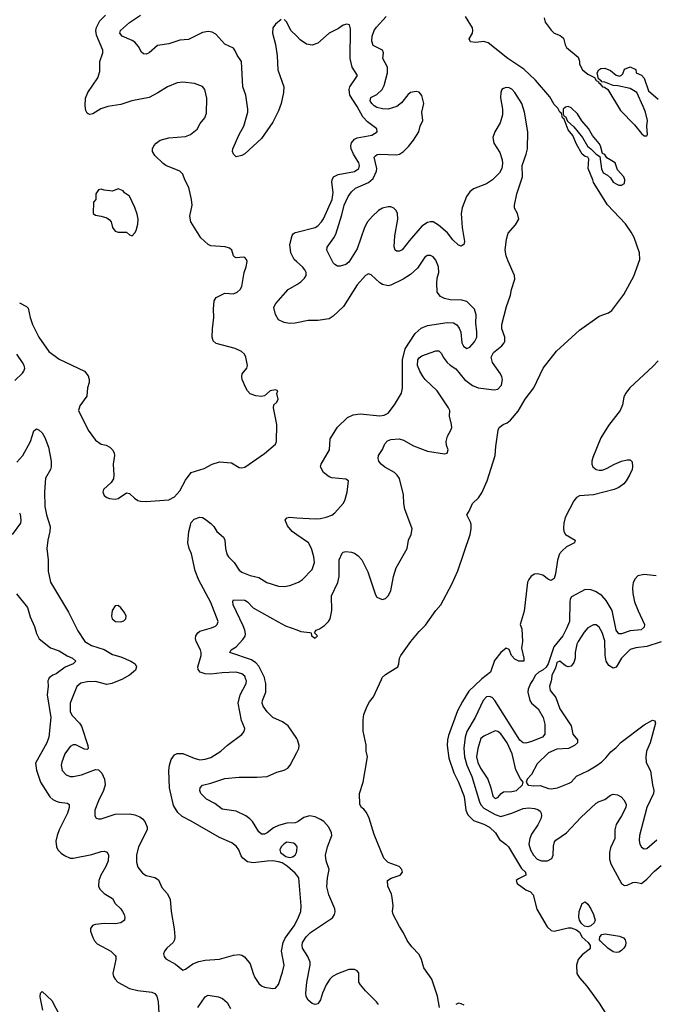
# Model space of a CAD drawing. Header units: inches. Extents: x 1839270 to 1929235, y 762242 to 910350.
# Tile 188 of 256: x 1888030 to 1892549, y 827692 to 834687. Entities that reach past the tile are written whole.
import ezdxf

# ---------------------------------------------------------------- set-up
doc = ezdxf.new("R2010")
doc.units = ezdxf.units.IN
doc.header["$MEASUREMENT"] = 0
for name, color, linetype in [('B8882', 7, 'Continuous'), ('B8883', 7, 'Continuous'), ('B8892', 7, 'Continuous'), ('B8893', 7, 'Continuous')]:
    doc.layers.add(name, color=color, linetype=linetype)

msp = doc.modelspace()

# ---------------------------------------------------------------- linework, layer by layer
at = {"layer": 'B8882', "color": 5}
for points, elevation in [([(1888235.7, 830000), (1888230.7, 829990), (1888232.7, 829952.7), (1888224.9, 829890), (1888251.9, 829730), (1888237.5, 829590), (1888222.7, 829550), (1888143.8, 829403.8), (1888150, 829354), (1888178.9, 829270), (1888244.4, 829164.4), (1888266.2, 829146.2), (1888290, 829135.6), (1888311.9, 829128.1), (1888370, 829121.3), (1888382.4, 829110), (1888382.7, 829090), (1888371, 829050), (1888311.3, 828930), (1888296, 828890), (1888287.2, 828850), (1888292, 828810), (1888302, 828790), (1888325.1, 828765.1), (1888350, 828747.6), (1888390.2, 828730.2), (1888410, 828729.2), (1888543.4, 828756.6), (1888610, 828776.1), (1888630, 828778.7), (1888652, 828772), (1888661.3, 828750), (1888660.2, 828710), (1888643.6, 828670), (1888606.2, 828610), (1888593.6, 828570), (1888591.4, 828530), (1888600.2, 828510), (1888630, 828479.6), (1888690, 828443.1), (1888710, 828408.4), (1888748.5, 828370), (1888762.4, 828350), (1888773.7, 828330), (1888778.4, 828310), (1888774.9, 828290), (1888750, 828269.7), (1888710, 828263.8), (1888630, 828266.2), (1888570, 828258.8), (1888548.6, 828251.4), (1888532.9, 828230), (1888534.7, 828210), (1888550, 828165.5), (1888561.7, 828141.7), (1888580.9, 828120.9), (1888679.3, 828070), (1888710, 828039.1), (1888714.9, 828030), (1888714.3, 828010), (1888693.6, 827910), (1888697.7, 827890), (1888708.9, 827870), (1888728.7, 827850), (1888810, 827803.2), (1888870, 827789.2), (1888970, 827778.5), (1888990, 827767.4), (1889006.3, 827750), (1889015.9, 827710), (1889024.4, 827550)], 520), ([(1888756.3, 830000), (1888750, 829996.5), (1888686, 829970), (1888650, 829962.7), (1888570, 829984.9), (1888510, 829983), (1888466, 829974), (1888437.8, 829950), (1888388.1, 829830), (1888389, 829770), (1888402.4, 829742.4), (1888454.7, 829690), (1888468.7, 829668.7), (1888515.2, 829530), (1888516.4, 829510), (1888510, 829502.9), (1888490, 829504.8), (1888430, 829534.8), (1888410, 829534.4), (1888390, 829523.9), (1888352.2, 829470), (1888330, 829412.3), (1888325.8, 829390), (1888333.1, 829353.1), (1888361.1, 829321.1), (1888390.2, 829310.2), (1888410, 829309.2), (1888470, 829321), (1888570, 829360.2), (1888590, 829357.3), (1888614.6, 829334.6), (1888634.3, 829290), (1888637.4, 829250), (1888626.8, 829210), (1888590, 829138), (1888564.2, 829070), (1888564.4, 829030), (1888574.4, 829014.4), (1888590, 829008.4), (1888610, 829008.5), (1888710, 829041.3), (1888810, 829045.4), (1888850, 829037.2), (1888884, 829024), (1888904.4, 829010), (1888920.3, 828990), (1888935.8, 828950), (1888935.8, 828930), (1888874.2, 828810), (1888860.2, 828750), (1888860.4, 828700.4), (1888870, 828664.9), (1888904.1, 828624.1), (1888930, 828607.4), (1888991.9, 828591.9), (1889016.8, 828576.8), (1889041.8, 828521.8), (1889078.2, 828478.2), (1889099.1, 828439.1), (1889106.3, 828350), (1889127.8, 828227.8), (1889132.7, 828170), (1889130.3, 828150), (1889121.3, 828130), (1889076.3, 828090), (1889060.5, 828070), (1889053.4, 828050), (1889057.3, 828030), (1889070, 828014.8), (1889137.4, 827977.4), (1889190, 827934.8), (1889210, 827940.7), (1889261.2, 827978.8), (1889304.5, 827995.5), (1889350, 828004.2), (1889450, 828011.7), (1889550, 828041.3), (1889590, 828046), (1889610, 828040.5), (1889628.8, 828028.8), (1889670, 827979.3), (1889689.3, 827909.3), (1889702.6, 827882.6), (1889730, 827839.1), (1889750, 827822), (1889770, 827813.4), (1889830, 827802.8), (1889850, 827806), (1889870, 827831.3), (1889899.1, 827920.9), (1889909.7, 827970), (1889890.9, 828070), (1889902.5, 828130), (1889918.8, 828161.2), (1889980.7, 828250), (1890000, 828285.2)], 540), ([(1890000, 828609.5), (1889990, 828622.2), (1889933, 828673), (1889895.9, 828695.9), (1889870, 828704.7), (1889830.3, 828709.7), (1889790, 828708.2), (1889690, 828696.3), (1889650, 828703.5), (1889617, 828730), (1889605.3, 828745.3), (1889587.8, 828787.8), (1889571.8, 828811.8), (1889538.3, 828838.3), (1889450, 828876.2), (1889250, 828993.7), (1889184.7, 829024.7), (1889154.5, 829054.5), (1889124.8, 829104.8), (1889095.9, 829230), (1889090.8, 829350), (1889096.5, 829390), (1889106.6, 829430), (1889130, 829463.1), (1889150, 829473.8), (1889190, 829473.6), (1889270, 829439.2), (1889310, 829429.2), (1889350, 829432.9), (1889390, 829444.9), (1889460.9, 829490), (1889506.7, 829533.3), (1889610, 829607.7), (1889626, 829630), (1889631.8, 829650), (1889606.7, 829706.7), (1889583.1, 829830), (1889597.2, 829890), (1889641.1, 829970), (1889642, 829990), (1889638.3, 830000)], 540), ([(1890000, 829579.4), (1889938, 829670), (1889899, 829699), (1889829.4, 829729.4), (1889790.8, 829770), (1889761.4, 829810), (1889755.1, 829830), (1889757.4, 829850), (1889779.9, 829910), (1889781.2, 829970), (1889773.6, 830000)], 520), ([(1890000, 828985.1), (1889990, 828981.3), (1889930, 828978.2), (1889870, 828962.9), (1889835, 828945), (1889790, 828909.8), (1889770, 828900.7), (1889750, 828900.9), (1889730, 828916.4), (1889684.8, 828990), (1889666.4, 829010), (1889638.8, 829030), (1889570, 829064.8), (1889470, 829078.3), (1889417, 829117), (1889357.7, 829150), (1889319.1, 829190), (1889311.2, 829210), (1889313.6, 829230), (1889331, 829249), (1889390, 829262.9), (1889490, 829296.6), (1889590, 829306), (1889715.6, 829304.4), (1889790, 829308.9), (1889859.6, 829340.4), (1889910, 829356.1), (1889935.8, 829370), (1889952.4, 829390), (1890000, 829480.4)], 520), ([(1890000, 828814.3), (1889989.7, 828829.7), (1889976.8, 828836.8), (1889930, 828842.4), (1889910, 828831.6), (1889888.7, 828810), (1889879.5, 828790), (1889883.8, 828770), (1889921.5, 828741.5), (1889950, 828734.4), (1889970, 828739.1), (1889987.8, 828750), (1889998.9, 828770), (1890000, 828780.9)], 540), ([(1888194.3, 827650), (1888176.5, 827743.5), (1888178, 827770), (1888190, 827782), (1888259.3, 827719.3), (1888314.9, 827610)], 480), ([(1889298, 827670), (1889350, 827745.3), (1889370, 827756), (1889443.7, 827743.7), (1889472, 827732), (1889504.3, 827704.3), (1889530, 827661)], 520)]:
    msp.add_lwpolyline(points, dxfattribs=dict(at, elevation=elevation))
at = {"layer": 'B8883', "color": 5}
for points, elevation in [([(1888030, 832676), (1888078, 832650), (1888090, 832638), (1888103.8, 832570), (1888121.1, 832521.1), (1888166.7, 832430), (1888238, 832330), (1888310, 832275.9), (1888490.8, 832190), (1888517.3, 832157.3), (1888524.4, 832130), (1888523.8, 832110), (1888513, 832070), (1888507.3, 832012.7), (1888456.8, 831943.2), (1888447.7, 831910), (1888517.3, 831770), (1888570, 831698.8), (1888610, 831670.7), (1888644.1, 831664.1), (1888670.4, 831650.4), (1888691, 831630), (1888702.8, 831610), (1888704, 831590), (1888695.5, 831530), (1888699.1, 831450), (1888696.3, 831423.7), (1888681.4, 831398.6), (1888627.3, 831350), (1888620.7, 831330), (1888630, 831306), (1888650, 831291), (1888670, 831284), (1888710, 831281), (1888730, 831286), (1888790, 831324.7), (1888810, 831321), (1888846.7, 831286.7), (1888870.3, 831270.3), (1888890, 831264.9), (1888930, 831263.1), (1889090, 831275.8), (1889130, 831297.1), (1889170, 831340.4), (1889210, 831415.8), (1889250, 831468.7), (1889342.7, 831497.3), (1889399, 831530), (1889450, 831546), (1889537.3, 831537.3), (1889590, 831506), (1889610, 831502.8), (1889630, 831506.8), (1889770, 831604.7), (1889849.4, 831670.6), (1889855.1, 831690), (1889859.5, 831810), (1889834, 831930), (1889838, 831950), (1889858, 831970), (1889868, 831990), (1889858, 832030), (1889866, 832050), (1889850, 832058), (1889810, 832048.7), (1889770, 832015.3), (1889750, 832009), (1889710, 832013.2), (1889669.5, 832029.5), (1889649.5, 832049.5), (1889639, 832070), (1889613.2, 832130), (1889609.3, 832149.3), (1889612.7, 832170), (1889646, 832210), (1889649.3, 832230), (1889638.4, 832290), (1889629.5, 832310), (1889607, 832330), (1889562.9, 832350), (1889427.1, 832387.1), (1889406.2, 832406.2), (1889399.7, 832430), (1889401.2, 832490), (1889410.9, 832570), (1889407.6, 832630), (1889412.7, 832690), (1889427.8, 832712.2), (1889490, 832742.8), (1889550, 832738.4), (1889577.2, 832750), (1889598, 832770), (1889609.3, 832790), (1889625.2, 832890), (1889641.2, 832930), (1889648.7, 832968.7), (1889643.1, 832983.1), (1889630, 832998), (1889620.4, 833000.4), (1889570, 832995.3), (1889560.2, 833000.2), (1889550, 833008), (1889539, 833050), (1889523.2, 833063.2), (1889492.1, 833072.1), (1889390, 833079.5), (1889369.2, 833090), (1889317.1, 833137.1), (1889247.3, 833250), (1889240.9, 833290), (1889255.8, 833370), (1889251.7, 833410), (1889233.4, 833493.4), (1889203.5, 833550), (1889189.7, 833590), (1889169.5, 833610), (1889070, 833649.8), (1889050, 833664.2), (1888990, 833720.9), (1888975.6, 833750), (1888974, 833770), (1888982.9, 833790), (1889000.9, 833810), (1889030, 833830.4), (1889090, 833846.5), (1889210, 833856.5), (1889245.2, 833870), (1889291.3, 833908.7), (1889312.3, 833950), (1889346.6, 833990), (1889358, 834022), (1889360.9, 834130), (1889346, 834190), (1889330, 834212.7), (1889274.2, 834234.2), (1889190, 834243.5), (1889150, 834238.5), (1889082, 834210), (1889013.5, 834166.5), (1888950, 834132.9), (1888826.8, 834110), (1888750, 834085), (1888656.3, 834070), (1888607.5, 834052.5), (1888550, 834017.4), (1888530, 834013.6), (1888517.6, 834017.6), (1888510, 834022.7), (1888500.7, 834040.7), (1888495.1, 834075.1), (1888497.3, 834130), (1888515.1, 834170), (1888587.1, 834272.9), (1888600.8, 834319.2), (1888601.1, 834390), (1888621.7, 834450), (1888620.4, 834470), (1888577, 834577), (1888572.9, 834610), (1888577.3, 834630), (1888601.1, 834678.9), (1888640.2, 834719.8)], 560), ([(1889890, 834688.7), (1889850, 834655.3), (1889830.6, 834629.4), (1889828.7, 834590), (1889848.9, 834510), (1889861.6, 834430), (1889866.5, 834330), (1889907.8, 834210), (1889907, 834170), (1889888.4, 834090), (1889870, 834039.5), (1889830, 833958.4), (1889750, 833843.6), (1889630, 833734.5), (1889610, 833720.9), (1889570, 833712.7), (1889549.3, 833730), (1889543.6, 833750), (1889546.3, 833770), (1889590, 833870.4), (1889623.9, 833930), (1889651.4, 834028.6), (1889653.3, 834050), (1889639.1, 834150), (1889615.9, 834210), (1889608.5, 834390), (1889575.4, 834435.4), (1889560.8, 834470), (1889550, 834483.5), (1889490, 834513.2), (1889424.7, 834584.7), (1889397.8, 834597.8), (1889370, 834603.5), (1889330, 834596), (1889230, 834546.9), (1889170, 834540.8), (1889090, 834514.5), (1889010, 834503.1), (1888950, 834451.1), (1888930, 834442), (1888910, 834444.2), (1888896.6, 834456.6), (1888875.8, 834495.8), (1888847.9, 834527.9), (1888830, 834539.7), (1888758.4, 834570), (1888742, 834590), (1888747.1, 834610), (1888810, 834666.9), (1888890, 834717.5)], 540), ([(1890000, 834568.5), (1889958.4, 834610), (1889930, 834668.7), (1889910, 834688.7)], 540), ([(1890000, 832967.4), (1889982.9, 832982.9), (1889957.8, 833030), (1889951.2, 833090), (1889966.6, 833153.4), (1889974.7, 833165.3), (1889990, 833174.7), (1890000, 833177.3)], 540), ([(1890000, 832533.3), (1889990, 832531.2), (1889948.1, 832528.1), (1889910, 832535.1), (1889870, 832553.3), (1889850, 832591.8), (1889838, 832642), (1889838.5, 832650), (1889852.3, 832670), (1889938.3, 832770), (1890000, 832805.8)], 540), ([(1887996.9, 832123.1), (1888050, 832174.8), (1888060.9, 832190), (1888066.6, 832210), (1888062.9, 832230), (1888051.5, 832250), (1888010, 832309.6)], 560), ([(1888010, 831543.8), (1888052.4, 831590), (1888106.6, 831690), (1888130, 831764.7), (1888150, 831781), (1888170, 831771), (1888190, 831750.8), (1888210, 831717.3), (1888234.3, 831650), (1888253.1, 831550), (1888254.9, 831510), (1888250.4, 831490), (1888214.4, 831430), (1888206.6, 831333.4), (1888208, 831228), (1888220.4, 831170), (1888247, 831087), (1888244.6, 831050), (1888230.2, 830990), (1888222.3, 830930), (1888234, 830850), (1888232.1, 830767.9), (1888250.3, 830690), (1888378.4, 830478.4), (1888443.8, 830343.8), (1888494.3, 830270), (1888541.3, 830241.3), (1888630, 830211.5), (1888690, 830177.5), (1888750, 830160.1), (1888820.3, 830130), (1888850.2, 830110), (1888860.2, 830090), (1888853.6, 830066.4), (1888810.4, 830030), (1888756.3, 830000)], 540), ([(1888030, 831182.8), (1888034.3, 831174.3), (1888039.1, 831130), (1888035.2, 831110), (1887976.5, 831030)], 520), ([(1889638.3, 830000), (1889630, 830022), (1889610, 830039.8), (1889570, 830051.6), (1889470, 830047.3), (1889390, 830036), (1889350, 830039), (1889313.6, 830050), (1889299.3, 830070), (1889297.7, 830090), (1889319.9, 830170), (1889320.2, 830190), (1889315.4, 830210), (1889284.7, 830270), (1889280.2, 830290), (1889283.1, 830310), (1889296, 830330), (1889310, 830341.8), (1889394.5, 830365.5), (1889421.4, 830378.6), (1889434.7, 830390), (1889442, 830410), (1889390, 830546.9), (1889303.9, 830703.9), (1889278.4, 830770), (1889250.7, 830890.7), (1889234.5, 830930), (1889225.1, 830970), (1889233.2, 831050), (1889243.7, 831096.3), (1889250, 831114), (1889270, 831138.9), (1889310, 831151.6), (1889330, 831149), (1889350, 831138.5), (1889390, 831106.5), (1889410, 831086.3), (1889431.6, 831050), (1889480.3, 831010), (1889489.2, 830990), (1889493.4, 830930), (1889503.8, 830890), (1889515.9, 830870), (1889555.4, 830830), (1889590, 830776.9), (1889610, 830762.5), (1889670, 830736.9), (1889730, 830723.6), (1889787.1, 830687.1), (1889870, 830661.5), (1889910, 830660.3), (1889950, 830666.4), (1890000, 830685.1)], 540), ([(1890000, 831027.8), (1889968.3, 831050), (1889934.7, 831090), (1889916.9, 831130), (1889930, 831148), (1889948.7, 831151.3), (1890000, 831148.4)], 540), ([(1888007.7, 830607.7), (1888086, 830510), (1888105.4, 830445.4), (1888136.1, 830376.1), (1888150, 830326.4), (1888169, 830289), (1888250, 830223.9), (1888310, 830203.1), (1888366.9, 830166.9), (1888405.5, 830150), (1888430.7, 830130), (1888411, 830110), (1888354.3, 830085.7), (1888290, 830039.6), (1888266.8, 830030), (1888240.7, 830010), (1888235.7, 830000)], 520), ([(1889773.6, 830000), (1889770, 830014.2), (1889730, 830094.6), (1889710, 830118), (1889678.1, 830138.1), (1889524, 830190), (1889534, 830210), (1889570, 830230.3), (1889617.7, 830282.3), (1889633, 830307), (1889635.5, 830324.5), (1889631.9, 830350), (1889620.2, 830380.2), (1889547, 830530), (1889546, 830554), (1889550, 830564.7), (1889630, 830562.4), (1889650.1, 830550.1), (1889690, 830508.8), (1889868, 830408), (1889920.7, 830380.7), (1890000, 830350.9)], 520)]:
    msp.add_lwpolyline(points, dxfattribs=dict(at, elevation=elevation))
for points, elevation in [([(1888730, 833486), (1888690, 833468.7), (1888630, 833475.3), (1888610, 833482), (1888590, 833478), (1888572, 833450), (1888572, 833410), (1888554, 833390), (1888552, 833310), (1888570, 833298), (1888610, 833291.3), (1888650, 833278), (1888670, 833264.7), (1888681, 833250), (1888690.7, 833210), (1888710, 833184), (1888730, 833176.3), (1888790, 833176), (1888810, 833158), (1888830, 833152), (1888850, 833172), (1888859, 833190), (1888870, 833234), (1888872.7, 833270), (1888865.6, 833305.6), (1888848.4, 833351.6), (1888811.9, 833431.9), (1888775.3, 833455.3), (1888766, 833470)], 580), ([(1888730, 830524), (1888710, 830522), (1888688, 830490), (1888682.4, 830450), (1888688.2, 830430), (1888710.4, 830410.4), (1888750, 830408.4), (1888770, 830416.3), (1888786, 830430), (1888786.6, 830450), (1888776.1, 830476.1), (1888750, 830509.2)], 560)]:
    msp.add_lwpolyline(points, close=True, dxfattribs=dict(at, elevation=elevation))
at = {"layer": 'B8892', "color": 5}
for points, elevation in [([(1891016, 827670), (1891002, 827750), (1890961.5, 827870), (1890904.7, 827950), (1890886.3, 828010), (1890870, 828044.5), (1890818.7, 828098.7), (1890784.3, 828144.3), (1890759.9, 828199.9), (1890730, 828243.5), (1890684.5, 828330), (1890681.6, 828350), (1890685.9, 828390), (1890678.1, 828450), (1890673, 828473), (1890647.7, 828530), (1890646.4, 828570), (1890671.2, 828588.8), (1890734.3, 828610), (1890750.9, 828630), (1890747.2, 828650), (1890727.7, 828670), (1890650, 828698.6), (1890619.9, 828730), (1890550, 828897), (1890515, 829015), (1890495.2, 829055.2), (1890477.7, 829077.7), (1890461.2, 829090), (1890449.3, 829110), (1890445.6, 829190), (1890471.2, 829270), (1890503.6, 829450), (1890494, 829490), (1890492.7, 829532.7), (1890472.7, 829632.7), (1890473.1, 829713.1), (1890477.6, 829750), (1890501.2, 829810), (1890518.5, 829841.5), (1890545.2, 829874.8), (1890601.6, 830000)], 480), ([(1891311.7, 830000), (1891224.4, 829915.6), (1891177.8, 829842.2), (1891143.5, 829776.5), (1891079.3, 829600.7), (1891072, 829570), (1891069.6, 829530), (1891080.8, 829440.8), (1891116.3, 829336.3), (1891150, 829270.1), (1891190, 829166.7), (1891201.7, 829070), (1891217.2, 829037.2), (1891257, 828997), (1891330, 828972.3), (1891370.1, 828950), (1891412.2, 828910), (1891442.1, 828862.1), (1891490, 828828), (1891504.7, 828810), (1891597.5, 828657.5), (1891626.3, 828630), (1891628.5, 828610), (1891576.5, 828583.5), (1891559.5, 828570), (1891566.7, 828550), (1891630, 828505), (1891662, 828490), (1891680.2, 828470), (1891707.3, 828367.3), (1891781, 828241), (1891810, 828214.9), (1891830, 828211.6), (1891930, 828235.8), (1891950, 828234.2), (1891990, 828221.5), (1892010, 828203.1), (1892028.4, 828168.4), (1892072, 828130), (1892085.1, 828110), (1892086.2, 828090), (1892079.2, 828080.8), (1892030, 828043.7), (1892001.7, 828010), (1891990.2, 827970), (1891992.3, 827910), (1892010, 827880.3), (1892061.4, 827821.4), (1892150, 827699.4), (1892207.8, 827610)], 480), ([(1891679.9, 830000), (1891661.3, 829970), (1891644.9, 829930), (1891643.6, 829910), (1891656.6, 829850), (1891670.1, 829830), (1891716, 829790), (1891751.3, 829728.7), (1891762.8, 829682.8), (1891764.4, 829610), (1891746.4, 829590), (1891670, 829557.5), (1891630, 829547), (1891608.8, 829548.8), (1891587.2, 829567.2), (1891407.4, 829850), (1891390, 829871.5), (1891370, 829878.5), (1891350, 829875.7), (1891325.1, 829850), (1891268, 829730), (1891209.4, 829630), (1891197.8, 829590), (1891188.8, 829511.2), (1891192, 829450), (1891210, 829390.2), (1891244.8, 829310), (1891299.3, 829130), (1891310, 829108.5), (1891330, 829085.1), (1891410, 829039.4), (1891450, 829026.9), (1891528.7, 829050), (1891610, 829083.6), (1891650, 829086.6), (1891690, 829083), (1891715.2, 829075.2), (1891730, 829064.2), (1891738.4, 829050), (1891740.4, 829030), (1891734.4, 829010), (1891713.1, 828966.9), (1891670, 828901.4), (1891657.2, 828870), (1891651, 828830), (1891661.7, 828790), (1891683.6, 828750), (1891710, 828722.3), (1891739.5, 828710), (1891782, 828710), (1891813.4, 828726.6), (1891822.5, 828750), (1891824.4, 828815.6), (1891833.3, 828846.7), (1891841.4, 828858.6), (1891918.4, 828910), (1892021, 829019), (1892130, 829120.9), (1892150, 829133), (1892190, 829147.2), (1892230, 829177), (1892250, 829184.6), (1892280.2, 829180.2), (1892305.5, 829165.5), (1892324.5, 829144.5), (1892338.9, 829118.9), (1892342.8, 829110), (1892340.7, 829090), (1892310.1, 829029.9), (1892270.2, 828970), (1892262.6, 828930), (1892260.6, 828870), (1892230, 828803), (1892222.9, 828770), (1892223.6, 828723.6), (1892232.1, 828690), (1892309.3, 828550), (1892330, 828535.5), (1892350, 828538.4), (1892390, 828557.1), (1892410, 828559.1), (1892450, 828550.4), (1892490, 828579.7), (1892543.6, 828636.4), (1892590, 828677.1)], 520), ([(1891810.3, 830000), (1891809.2, 829990), (1891798, 829950), (1891801.5, 829921.5), (1891842.4, 829870), (1891870.3, 829790), (1891950.1, 829670.1), (1891962, 829610), (1891996.3, 829570), (1891997.3, 829550), (1891976, 829530), (1891931.7, 829508.3), (1891850, 829504.6), (1891790, 829478.4), (1891710, 829399.8), (1891670, 829325.2), (1891638, 829290), (1891631.3, 829270), (1891642, 829250), (1891648.3, 829248.3), (1891683.1, 829243.1), (1891730, 829246.3), (1891790, 829223.9), (1891810, 829222.4), (1891854, 829230), (1891936.6, 829263.4), (1891950, 829270.7), (1891990, 829313.4), (1892070, 829350.4), (1892130, 829385.3), (1892170, 829414.9), (1892198.6, 829441.4), (1892233.8, 829486.2), (1892270, 829514.9), (1892307.2, 829552.8), (1892470, 829676.9), (1892530, 829710.5), (1892546.4, 829706.4), (1892550.2, 829690), (1892512, 829550), (1892486.7, 829490), (1892481.1, 829450), (1892484.9, 829410), (1892515.8, 829350), (1892529, 829250), (1892539.1, 829210), (1892537.6, 829190), (1892488.6, 829090), (1892437.3, 828890), (1892434.7, 828854.7), (1892439.5, 828830), (1892450, 828807.7), (1892470, 828797.1), (1892490, 828799.5), (1892559.8, 828860.2)], 540), ([(1890000, 829480.4), (1890015.6, 829510), (1890016.3, 829530), (1890006.4, 829570), (1890000, 829579.4)], 520), ([(1890580.8, 827690), (1890567.1, 827710), (1890487.9, 827787.9), (1890453.2, 827830), (1890442.4, 827850), (1890442.6, 827910), (1890438.2, 827918.2), (1890429.5, 827930), (1890410, 827938.7), (1890370, 827938.2), (1890290, 827909.2), (1890254.4, 827890), (1890235.5, 827870), (1890210.1, 827830), (1890182.5, 827770), (1890170, 827722.7), (1890150, 827695.6), (1890130, 827689.6), (1890110, 827697.6), (1890081, 827721), (1890066.9, 827746.9), (1890064.1, 827770), (1890070.7, 827850), (1890096.1, 827970), (1890096.1, 827990), (1890079.9, 828030), (1890041.7, 828090), (1890038.4, 828110), (1890041.7, 828130), (1890067.4, 828170), (1890097.8, 828202.2), (1890253.4, 828306.6), (1890268.7, 828330), (1890272.4, 828347.6), (1890270.6, 828370), (1890227.2, 828470), (1890214.8, 828525.3), (1890218.4, 828590), (1890229.8, 828650), (1890209, 828710), (1890203.4, 828750), (1890218, 828810), (1890248.4, 828890), (1890247.5, 828910), (1890229, 828950), (1890193.7, 828990), (1890170, 829005.3), (1890130, 829022.7), (1890090, 829029.4), (1890050, 829017.8), (1890010.8, 828989.2), (1890000, 828985.1)], 520), ([(1890000, 828780.9), (1890002.9, 828810), (1890000, 828814.3)], 540), ([(1890000, 828285.2), (1890013.6, 828310), (1890029.8, 828350), (1890030.8, 828390), (1890015.3, 828590), (1890000, 828609.5)], 540), ([(1891190, 827684.8), (1891170, 827695.5), (1891150, 827699.3), (1891130, 827691.1)], 480)]:
    msp.add_lwpolyline(points, dxfattribs=dict(at, elevation=elevation))
for points, elevation in [([(1891410, 829633.8), (1891330, 829596.9), (1891310, 829580.7), (1891286.9, 829510), (1891278, 829450), (1891286.4, 829410), (1891306.1, 829370), (1891358.3, 829290), (1891379.7, 829230), (1891393.4, 829170), (1891410, 829153.4), (1891430, 829160.5), (1891454, 829190), (1891470, 829201.1), (1891530, 829203), (1891562, 829210), (1891605.2, 829250), (1891608.7, 829270), (1891590, 829293.2), (1891556.6, 829356.6), (1891532, 829470), (1891496.1, 829550), (1891450, 829612.9), (1891430, 829629.8)], 540), ([(1892070, 828241.5), (1892045.9, 828245.9), (1892024.5, 828264.5), (1892009.9, 828289.9), (1892004.5, 828310), (1892008.3, 828350), (1892030, 828407.3), (1892050, 828419.1), (1892070, 828403.8), (1892090, 828370.5), (1892110.2, 828330), (1892122.6, 828290), (1892115.8, 828270), (1892090, 828248)], 480), ([(1892270, 828059), (1892250, 828063.6), (1892210.7, 828090), (1892159, 828139), (1892151.7, 828150), (1892153.8, 828170), (1892170, 828187.1), (1892192.3, 828192.3), (1892295.6, 828175.6), (1892324.2, 828164.2), (1892335.3, 828150), (1892339.5, 828130), (1892336.5, 828110), (1892326.2, 828090), (1892310, 828072.9), (1892290, 828061.8)], 480)]:
    msp.add_lwpolyline(points, close=True, dxfattribs=dict(at, elevation=elevation))
at = {"layer": 'B8893', "color": 5}
for points, elevation in [([(1890000, 830350.9), (1890030, 830339.6), (1890093.7, 830333.7), (1890102, 830330), (1890104.7, 830310), (1890130, 830292), (1890148, 830310), (1890126, 830330), (1890138, 830350), (1890161.3, 830358.7), (1890196.8, 830383.2), (1890226, 830410), (1890237.7, 830430), (1890249.9, 830490), (1890247.6, 830592.4), (1890291.6, 830688.4), (1890302.5, 830730), (1890302, 830850), (1890323.1, 830896.9), (1890330, 830903.8), (1890350, 830908.7), (1890390, 830903.6), (1890410, 830895.6), (1890436.8, 830876.8), (1890461.7, 830850), (1890504.9, 830764.9), (1890559.5, 830599.5), (1890570, 830584), (1890590, 830573.4), (1890610, 830568.2), (1890630, 830574.9), (1890650, 830593), (1890668, 830630), (1890687.1, 830730), (1890707.2, 830792.8), (1890786, 830930), (1890795.4, 830990), (1890814.5, 831030), (1890819.8, 831070), (1890769, 831209), (1890762, 831250), (1890759.9, 831310), (1890730, 831426), (1890715, 831450), (1890694.9, 831470), (1890627.3, 831507.3), (1890600.5, 831530), (1890584.1, 831550), (1890577.9, 831570), (1890581.1, 831590), (1890610, 831633.1), (1890627.4, 831672.6), (1890645.7, 831694.3), (1890670, 831703.5), (1890728.2, 831708.2), (1890760.2, 831700.2), (1890830, 831658.8), (1890930, 831622), (1891050, 831603.1), (1891070, 831608), (1891077, 831630), (1891064.6, 831664.6), (1891062.3, 831690), (1891072.6, 831727.4), (1891096, 831770), (1891102, 831790), (1891101.2, 831810), (1891085.3, 831870), (1891088.3, 831910), (1891080.2, 831930), (1890999.6, 832050), (1890913.9, 832130), (1890898.1, 832150), (1890874.7, 832190), (1890858.7, 832230), (1890862, 832270), (1890870, 832283.2), (1890890, 832298.4), (1890990, 832334.7), (1891010, 832334.3), (1891030, 832314), (1891040.1, 832290), (1891070, 832251), (1891090, 832231.8), (1891130, 832205.6), (1891192.6, 832130), (1891250, 832087.7), (1891290, 832071.8), (1891404, 832056), (1891430, 832062.2), (1891456, 832090), (1891462.4, 832130), (1891458, 832150), (1891448.2, 832170), (1891390.9, 832250), (1891382.5, 832290), (1891398.9, 832321.1), (1891458.7, 832370), (1891475.6, 832390), (1891479, 832401), (1891478.8, 832430), (1891457.6, 832490), (1891458.1, 832521.9), (1891491.1, 832648.9), (1891519.8, 832730), (1891526.9, 832770), (1891550, 832842), (1891547.6, 832870), (1891502.2, 832970), (1891488.7, 833010), (1891481.8, 833050), (1891491.6, 833128.4), (1891503, 833170), (1891555.1, 833230), (1891579.5, 833270), (1891569.6, 833310), (1891548.7, 833348.7), (1891547.7, 833370), (1891564.1, 833450), (1891604.1, 833570), (1891603.5, 833650), (1891631.1, 833730), (1891639.7, 833770), (1891644.1, 833890), (1891619.8, 834030), (1891599.8, 834090), (1891550.6, 834170), (1891530, 834192.4), (1891510, 834202.4), (1891490, 834204.4), (1891470, 834198.7), (1891459.3, 834190), (1891450.3, 834170), (1891449.1, 834130.9), (1891463.2, 834050), (1891462.6, 834010), (1891445.9, 833954.1), (1891408, 833890), (1891395.2, 833850), (1891402.3, 833810), (1891443, 833743), (1891460.4, 833690), (1891463.8, 833663.8), (1891458.7, 833630), (1891441.4, 833598.6), (1891391.7, 833548.3), (1891350, 833520.8), (1891255.8, 833484.2), (1891230, 833462.6), (1891208, 833430), (1891175.8, 833350), (1891169.2, 833310), (1891175.5, 833210), (1891193.6, 833110), (1891187.3, 833090), (1891170, 833078.4), (1891150, 833084.5), (1891110, 833123.5), (1891071.2, 833171.2), (1891007.3, 833227.3), (1890970, 833249.8), (1890950, 833250.8), (1890930, 833245), (1890890, 833219.8), (1890801.4, 833118.6), (1890750, 833052.6), (1890730, 833041.7), (1890710, 833042), (1890699.6, 833050), (1890692.8, 833072.8), (1890698, 833150), (1890719.6, 833270), (1890715.9, 833310), (1890707.4, 833330), (1890690, 833347.4), (1890670, 833356.4), (1890650, 833357.8), (1890610, 833347.7), (1890582.5, 833330), (1890537.6, 833290), (1890502.5, 833250), (1890481.2, 833210), (1890430, 833059.7), (1890370, 832964.7), (1890350, 832948), (1890310, 832935.6), (1890290, 832936.2), (1890270, 832946.6), (1890259.3, 832959.3), (1890219.1, 833039.1), (1890214.5, 833050), (1890216.3, 833070), (1890264, 833136), (1890277.8, 833162.2), (1890320.7, 833299.3), (1890337.8, 833370), (1890366.3, 833430), (1890390, 833464.4), (1890417.6, 833490), (1890510, 833530.6), (1890542.7, 833557.3), (1890567.3, 833610), (1890569.4, 833630), (1890550.9, 833709.1), (1890560, 833720), (1890572.3, 833727.7), (1890590, 833730.8), (1890710, 833727.2), (1890730, 833731), (1890759.3, 833750), (1890794.2, 833785.8), (1890830, 833830.2), (1890867.5, 833890), (1890878.2, 833930), (1890895.9, 833970), (1890889.3, 834030), (1890903.4, 834090), (1890889.1, 834149.1), (1890870.5, 834170.5), (1890850, 834176.5), (1890810, 834169), (1890790, 834152.7), (1890743.8, 834096.2), (1890711.2, 834070), (1890650, 834051.2), (1890610, 834052.6), (1890570, 834063), (1890550, 834073.6), (1890532.8, 834090), (1890522.8, 834110), (1890526.6, 834133.4), (1890570, 834155.2), (1890608.4, 834190), (1890621, 834219), (1890646.3, 834310), (1890645.1, 834350), (1890612.1, 834410), (1890617.6, 834450), (1890610, 834469.4), (1890544.1, 834504.1), (1890533.2, 834533.2), (1890536.8, 834570), (1890551.6, 834610), (1890566.9, 834633.1), (1890636.1, 834710)], 520), ([(1890000, 833177.3), (1890130, 833211.1), (1890150, 833222.2), (1890175.1, 833250), (1890190, 833272.2), (1890251.4, 833410), (1890258.7, 833458.7), (1890248.6, 833531.4), (1890251.6, 833550), (1890262.3, 833570), (1890293.5, 833586.5), (1890411, 833609), (1890441, 833630), (1890445.6, 833650), (1890440.7, 833670), (1890402.5, 833730), (1890387.1, 833770), (1890384.6, 833790), (1890390, 833812), (1890410, 833837.6), (1890430, 833847.5), (1890533.3, 833866.7), (1890572.3, 833890), (1890569.5, 833910), (1890502, 833962), (1890470, 833996.8), (1890430, 834070.7), (1890377.6, 834150), (1890371.9, 834190), (1890377.7, 834210), (1890431.1, 834290), (1890393.2, 834350), (1890380.3, 834410), (1890382.6, 834622.6), (1890374.5, 834650), (1890355.8, 834655.8), (1890330, 834648.2), (1890295.8, 834624.2), (1890230, 834589.8), (1890150, 834519.3), (1890110, 834506.1), (1890070, 834511.9), (1890024.3, 834544.3), (1890000, 834568.5)], 540), ([(1890601.6, 830000), (1890607.3, 830012.7), (1890630, 830034.9), (1890719, 830090), (1890726, 830110), (1890729.7, 830150), (1890740.4, 830170), (1890811, 830270), (1890870, 830340.2), (1890915.7, 830384.3), (1890988.6, 830490), (1891025.7, 830530), (1891102.8, 830677.2), (1891144.2, 830770), (1891232.9, 831030), (1891240.4, 831070), (1891240.5, 831100.5), (1891236.6, 831116.6), (1891209.3, 831170), (1891226, 831194), (1891249.7, 831250), (1891291.4, 831288.6), (1891315.9, 831324.1), (1891355.1, 831410), (1891411.2, 831590), (1891414.6, 831654.6), (1891432.4, 831770), (1891440.3, 831790), (1891468.3, 831810), (1891497.2, 831822.8), (1891519.2, 831840.8), (1891573.6, 831906.4), (1891623.7, 831990), (1891686.2, 832070), (1891751.5, 832210), (1891847.7, 832332.3), (1892010, 832481.8), (1892150, 832580.9), (1892217.1, 832602.9), (1892239.7, 832620.3), (1892324.9, 832735.1), (1892396.7, 832863.3), (1892438.3, 832981.7), (1892437.9, 833030), (1892399.5, 833139.5), (1892377.7, 833177.7), (1892336.7, 833236.7), (1892210, 833371.8), (1892109.5, 833529.5), (1892105.2, 833550), (1892072.7, 833630), (1892076.4, 833696.4), (1892068.7, 833708.7), (1892050, 833715.3), (1892029.3, 833730), (1891990, 833802), (1891963.3, 833863.3), (1891930, 833905.2), (1891900.4, 833980.4), (1891890, 833989), (1891883.1, 834023.1), (1891870, 834029.2), (1891857.1, 834057.1), (1891830, 834083.5), (1891798.6, 834138.6), (1891697.5, 834257.5), (1891615.1, 834335.1), (1891500.9, 834410), (1891361.3, 834521.3), (1891330, 834532.7), (1891270, 834523.7), (1891234.5, 834530), (1891225.7, 834550), (1891248.7, 834590), (1891253, 834610), (1891248.7, 834628.7), (1891199.3, 834710)], 480), ([(1891758.8, 834698.8), (1891766.8, 834670), (1891810, 834611), (1891830, 834590.8), (1891873.4, 834573.4), (1891895.5, 834555.5), (1891907.5, 834507.5), (1891918, 834490), (1891999.8, 834419.8), (1892011.1, 834391.1), (1892011, 834370), (1892030.7, 834330), (1892070, 834299.1), (1892116.9, 834276.9), (1892130, 834254), (1892145.4, 834245.4), (1892150, 834234), (1892154, 834234), (1892174, 834210), (1892187.1, 834207.1), (1892211.6, 834191.6), (1892302.3, 834042.3), (1892400.3, 833940.3), (1892450, 833878.8), (1892470, 833861), (1892479, 833861), (1892490, 833862), (1892493.2, 833870), (1892489.2, 833930), (1892493.2, 833970), (1892479, 834030), (1892464, 834070), (1892418, 834170), (1892370, 834198), (1892283.6, 834216.4), (1892250, 834218), (1892190, 834242), (1892166, 834246), (1892166, 834250), (1892146, 834266), (1892135.3, 834310), (1892148.9, 834331.1), (1892161.2, 834338.8), (1892190, 834341), (1892230, 834324.7), (1892270, 834292), (1892294.6, 834285.4), (1892310, 834292), (1892318, 834302), (1892330, 834334), (1892370, 834351.3), (1892410, 834332), (1892414, 834310), (1892450, 834292), (1892470, 834272), (1892502, 834182), (1892570, 834122.8)], 480), ([(1890000, 831148.4), (1890130, 831141.3), (1890170, 831143.2), (1890210, 831151.6), (1890250, 831167.4), (1890270, 831182), (1890329.6, 831250), (1890341.6, 831270), (1890359.3, 831330), (1890368.7, 831410), (1890350, 831421.2), (1890250, 831432.8), (1890230, 831438.9), (1890191.2, 831470), (1890168.3, 831510), (1890174, 831530), (1890231.9, 831630), (1890238.4, 831710), (1890289.1, 831790.9), (1890360.6, 831859.4), (1890400.4, 831879.6), (1890450, 831886.2), (1890590, 831872.2), (1890622.3, 831877.7), (1890649.6, 831890.4), (1890695.1, 831950), (1890745.6, 832034.4), (1890751.8, 832068.2), (1890752.2, 832270), (1890771.3, 832348.7), (1890841.7, 832458.3), (1890885.7, 832494.3), (1890930, 832512.8), (1891070, 832535.2), (1891113.5, 832533.5), (1891138.3, 832518.3), (1891155.5, 832495.5), (1891166.5, 832466.5), (1891173.7, 832390), (1891186.3, 832366.3), (1891210, 832350.5), (1891230, 832359.1), (1891262.8, 832397.2), (1891281.6, 832430), (1891281.3, 832470), (1891272.8, 832530), (1891276.2, 832590), (1891262.7, 832630), (1891210, 832685.1), (1891174.1, 832694.1), (1891090, 832697.2), (1891050, 832705.7), (1891021.1, 832721.1), (1890998, 832750), (1890995.3, 832815.3), (1890998.7, 832850), (1891011.2, 832890), (1891008, 832930), (1890990, 832977), (1890970, 833000.7), (1890950, 833011.2), (1890930, 833011.2), (1890910, 832998.4), (1890857.8, 832922.2), (1890810, 832876.2), (1890757.8, 832842.2), (1890670, 832799.7), (1890650, 832795.1), (1890610, 832804.7), (1890590, 832818), (1890530, 832874), (1890510, 832880.7), (1890490, 832869.7), (1890430, 832802.3), (1890333.4, 832650), (1890260.1, 832579.9), (1890230, 832561.8), (1890150, 832548.7), (1890082, 832550), (1890000, 832533.3)], 540), ([(1890000, 832805.8), (1890030, 832823.2), (1890056.2, 832850), (1890066.2, 832870), (1890066.2, 832890), (1890057.1, 832910), (1890041.2, 832930), (1890000, 832967.4)], 540), ([(1892570, 832263.5), (1892535, 832225), (1892368.5, 832071.5), (1892336.8, 832030), (1892324.8, 832004.8), (1892316, 831950), (1892298.9, 831910), (1892217, 831803), (1892163, 831717), (1892104.3, 831575.7), (1892097.5, 831550), (1892098.2, 831530), (1892105.2, 831510), (1892130, 831491.4), (1892150, 831486), (1892172.6, 831487.4), (1892202, 831498), (1892259, 831530), (1892308.7, 831550), (1892350, 831560.5), (1892370, 831558.8), (1892384.5, 831544.5), (1892387.7, 831510), (1892384, 831490), (1892365.5, 831450), (1892342.4, 831410), (1892324.9, 831390), (1892290, 831363.8), (1892258, 831350), (1892110.7, 831310), (1892010, 831304.4), (1891988.8, 831291.2), (1891970.7, 831269.3), (1891909.5, 831150.5), (1891898.6, 831110), (1891896.4, 831076.4), (1891899.1, 831050), (1891910.2, 831030.2), (1891978.4, 830990), (1891974.4, 830970), (1891917.9, 830942.1), (1891886, 830914), (1891869.1, 830890.9), (1891853.3, 830846.7), (1891839.8, 830750), (1891830, 830715.6), (1891810, 830702), (1891790, 830709.8), (1891750, 830741.2), (1891710.6, 830750.6), (1891690, 830748.2), (1891667.3, 830732.7), (1891649.4, 830710.6), (1891640.3, 830690), (1891616.5, 830483.5), (1891588.2, 830390), (1891599.9, 830359.9), (1891605.5, 830270), (1891597.3, 830222.7), (1891614.4, 830150), (1891614.6, 830130), (1891578, 830130), (1891550, 830144.6), (1891527.9, 830170), (1891511.3, 830211.3), (1891490, 830220.5), (1891450, 830189.9), (1891405.3, 830134.7), (1891377.4, 830050), (1891315.9, 830004.1), (1891311.7, 830000)], 480), ([(1890000, 830685.1), (1890013.2, 830690), (1890041.2, 830710), (1890110, 830780.7), (1890126, 830830), (1890122, 830870), (1890105.6, 830930), (1890082.7, 830970), (1890000, 831027.8)], 540), ([(1892554.7, 830734.7), (1892470, 830744.3), (1892425.6, 830734.4), (1892405.7, 830714.3), (1892393, 830687), (1892387.2, 830650), (1892389.5, 830610.5), (1892402.1, 830550), (1892426.4, 830486.4), (1892471.9, 830390), (1892471.1, 830370), (1892448.9, 830351.1), (1892370, 830345), (1892310, 830323.4), (1892290, 830322.8), (1892271.4, 830350), (1892242.7, 830490), (1892200.9, 830560.9), (1892170, 830596.5), (1892125, 830625), (1892090, 830635), (1892050, 830637.3), (1891954.6, 830585.4), (1891944.7, 830570), (1891941.7, 830550), (1891939, 830410), (1891918.5, 830361.5), (1891891.3, 830308.7), (1891828.4, 830230), (1891788.5, 830111.5), (1891774.4, 830085.6), (1891752.8, 830067.2), (1891720.1, 830050), (1891698.5, 830030), (1891679.9, 830000)], 520), ([(1892590, 830266.5), (1892490, 830233.2), (1892410, 830223.7), (1892370, 830211.5), (1892307.8, 830150), (1892270, 830087.8), (1892250, 830080.4), (1892217.8, 830097.8), (1892199.4, 830130), (1892192.3, 830172.3), (1892190, 830273.2), (1892172.3, 830332.3), (1892150.9, 830370), (1892130, 830386.9), (1892110, 830388.4), (1892070, 830366.2), (1892043.8, 830336.2), (1892000.3, 830270), (1891991.8, 830250), (1891980.4, 830190), (1891980.5, 830150), (1891970, 830119), (1891950, 830094), (1891930, 830089), (1891910, 830095.3), (1891870, 830129), (1891850, 830119.5), (1891840.3, 830079.7), (1891813.7, 830030), (1891810.3, 830000)], 540)]:
    msp.add_lwpolyline(points, dxfattribs=dict(at, elevation=elevation))
at = {"layer": 'B8893', "color": 5, "elevation": 480}
msp.add_lwpolyline([(1891930, 834069.5), (1891910, 834065.2), (1891894.8, 834050), (1891895.3, 834015.3), (1891901, 834001), (1891910, 833998), (1891925.4, 833965.4), (1891970, 833926), (1892030.7, 833850), (1892067.1, 833787.1), (1892091, 833770), (1892130, 833731.3), (1892155.3, 833715.3), (1892166.4, 833626.4), (1892178, 833598), (1892210, 833582), (1892230, 833562), (1892250, 833532), (1892276.9, 833516.9), (1892290, 833511.3), (1892310, 833511.3), (1892330, 833522), (1892332.7, 833550), (1892325.2, 833570), (1892280.9, 833620.9), (1892263.6, 833670), (1892204.2, 833704.2), (1892190, 833729), (1892174.8, 833734.8), (1892159.1, 833790), (1892150, 833807), (1892102.9, 833862.9), (1892074, 833914), (1892027.5, 833967.5), (1891996.8, 834016.8), (1891950, 834059.6)], close=True, dxfattribs=at)

doc.saveas('drawing.dxf')
